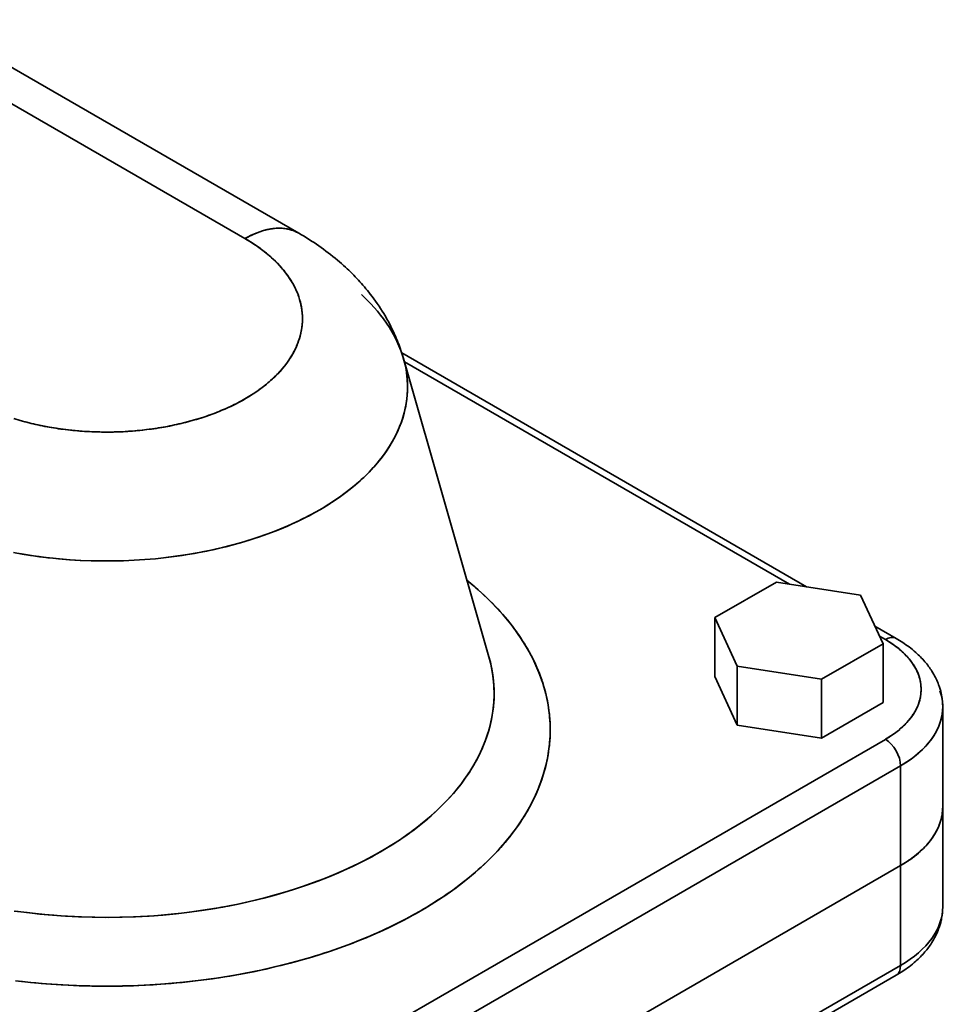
# Model space of a CAD drawing. Header units: inches. Extents: x 4039 to 5286, y 462 to 1855.
# Tile 26 of 26: x 5098 to 5227, y 1708 to 1845. Entities that reach past the tile are written whole.
import ezdxf

# ---------------------------------------------------------------- set-up
doc = ezdxf.new("R2010")
doc.units = ezdxf.units.IN
doc.header["$MEASUREMENT"] = 0

msp = doc.modelspace()

# ---------------------------------------------------------------- linework, layer by layer
at = {"color": 7, "lineweight": 35}
for p, q in [((5085.39, 1844.77), (5136.83, 1815.07)), ((5077.89, 1844.02), (5129.33, 1814.33)), ((5077.89, 1844.02), (5129.33, 1814.33)), ((5151.14, 1798.43), (5207.45, 1765.92)), ((5151.38, 1797.64), (5163.26, 1756.18)), ((5205.05, 1766.29), (5151.5, 1797.21)), ((5205.05, 1766.29), (5151.5, 1797.21)), ((5112.33, 1683.46), (5218.4, 1744.7)), ((5112.33, 1683.46), (5218.4, 1744.7)), ((5114.46, 1679.79), (5220.52, 1741.03)), ((5220.52, 1741.03), (5114.46, 1679.79)), ((5114.46, 1665.91), (5220.52, 1727.15)), ((5220.52, 1727.15), (5114.46, 1665.91)), ((5220.52, 1727.15), (5114.46, 1665.91)), ((5114.46, 1665.91), (5220.52, 1727.15)), ((5188.7, 1694.9), (5220.52, 1713.27)), ((5220.52, 1713.27), (5188.7, 1694.9)), ((5219.9, 1711.89), (5193.77, 1696.81))]:
    msp.add_line(p, q, dxfattribs=at)
at = {"color": 7, "lineweight": 35, "ltscale": 0.247487}
for p, q in [((5203.24, 1766.57), (5194.67, 1761.62)), ((5194.67, 1761.62), (5203.24, 1766.57)), ((5209.52, 1744.88), (5218.09, 1749.83)), ((5209.52, 1744.88), (5218.09, 1749.83))]:
    msp.add_line(p, q, dxfattribs=at)
at = {"color": 7, "lineweight": 35, "ltscale": 0.296265}
for p, q in [((5214.95, 1764.76), (5203.24, 1766.57)), ((5203.24, 1766.57), (5214.95, 1764.76))]:
    msp.add_line(p, q, dxfattribs=at)
at = {"color": 7, "lineweight": 35, "ltscale": 0.186353}
for p, q in [((5218.09, 1757.99), (5214.95, 1764.76)), ((5214.95, 1764.76), (5218.09, 1757.99))]:
    msp.add_line(p, q, dxfattribs=at)
at = {"color": 7, "lineweight": 35, "ltscale": 0.186355}
for p, q in [((5194.67, 1761.62), (5197.81, 1754.86)), ((5197.81, 1754.86), (5194.67, 1761.62)), ((5194.67, 1753.45), (5197.81, 1746.69)), ((5194.67, 1753.45), (5197.81, 1746.69))]:
    msp.add_line(p, q, dxfattribs=at)
at = {"color": 7, "lineweight": 35, "ltscale": 0.204123}
for p, q in [((5194.67, 1753.45), (5194.67, 1761.62)), ((5194.67, 1761.62), (5194.67, 1753.45)), ((5197.81, 1746.69), (5197.81, 1754.86)), ((5197.81, 1754.86), (5197.81, 1746.69)), ((5209.52, 1744.88), (5209.52, 1753.05)), ((5209.52, 1753.05), (5209.52, 1744.88))]:
    msp.add_line(p, q, dxfattribs=at)
at = {"color": 7, "lineweight": 35, "ltscale": 0.084821}
msp.add_line((5216.96, 1760.43), (5219.9, 1758.73), dxfattribs=at)
at = {"color": 7, "lineweight": 35, "ltscale": 0.247489}
for p, q in [((5209.52, 1753.05), (5218.09, 1757.99)), ((5218.09, 1757.99), (5209.52, 1753.05))]:
    msp.add_line(p, q, dxfattribs=at)
at = {"color": 7, "lineweight": 35, "ltscale": 0.022952}
msp.add_line((5218.4, 1758.58), (5217.61, 1759.04), dxfattribs=at)
msp.add_line((5218.4, 1758.58), (5217.61, 1759.04), dxfattribs=at)
at = {"color": 7, "lineweight": 35, "ltscale": 0.204126}
for p, q in [((5218.09, 1749.83), (5218.09, 1757.99)), ((5218.09, 1757.99), (5218.09, 1749.83))]:
    msp.add_line(p, q, dxfattribs=at)
at = {"color": 7, "lineweight": 35, "ltscale": 0.296262}
for p, q in [((5197.81, 1754.86), (5209.52, 1753.05)), ((5209.52, 1753.05), (5197.81, 1754.86)), ((5197.81, 1746.69), (5209.52, 1744.88)), ((5197.81, 1746.69), (5209.52, 1744.88))]:
    msp.add_line(p, q, dxfattribs=at)
at = {"color": 7, "lineweight": 35, "ltscale": 0.347012}
for p, q in [((5226.38, 1735.31), (5226.38, 1749.19)), ((5220.52, 1713.27), (5220.52, 1727.15)), ((5220.52, 1727.15), (5220.52, 1713.27))]:
    msp.add_line(p, q, dxfattribs=at)
at = {"color": 7, "lineweight": 35, "ltscale": 0.347009}
for p, q in [((5220.52, 1741.03), (5220.52, 1727.15)), ((5220.52, 1727.15), (5220.52, 1741.03)), ((5226.38, 1721.43), (5226.38, 1735.31))]:
    msp.add_line(p, q, dxfattribs=at)
at = {"color": 7, "lineweight": 35, "ltscale": 0.000165}
msp.add_line((5164.9, 1729.67), (5164.9, 1729.68), dxfattribs=at)
at = {"color": 7, "lineweight": 35}
for points in [[(5129.33, 1814.33), (5129.48, 1814.41), (5129.62, 1814.49), (5129.81, 1814.59), (5130.01, 1814.69), (5130.2, 1814.79), (5130.44, 1814.9), (5130.67, 1815), (5130.91, 1815.1), (5131.14, 1815.19), (5131.38, 1815.28), (5131.64, 1815.36), (5131.89, 1815.44), (5132.15, 1815.51), (5132.41, 1815.58), (5132.54, 1815.6), (5132.67, 1815.63), (5132.79, 1815.65), (5132.92, 1815.68), (5133.09, 1815.7), (5133.26, 1815.72), (5133.42, 1815.74), (5133.66, 1815.76), (5133.89, 1815.77), (5134.12, 1815.77), (5134.23, 1815.77), (5134.34, 1815.77), (5134.52, 1815.76), (5134.7, 1815.74), (5134.88, 1815.72), (5135.05, 1815.69), (5135.23, 1815.66), (5135.42, 1815.62), (5135.6, 1815.58), (5135.79, 1815.52), (5135.97, 1815.46), (5136.15, 1815.4), (5136.32, 1815.32), (5136.5, 1815.24), (5136.67, 1815.16), (5136.83, 1815.07)], [(5097.78, 1789.11), (5098.38, 1788.94), (5098.98, 1788.78), (5099.59, 1788.63), (5100.05, 1788.52), (5100.51, 1788.42), (5101.45, 1788.23), (5102.39, 1788.06), (5103.34, 1787.91), (5104.3, 1787.78), (5105.26, 1787.67), (5106.23, 1787.58), (5107.2, 1787.51), (5108.17, 1787.46), (5109.15, 1787.44), (5110.12, 1787.43), (5111.13, 1787.44), (5112.13, 1787.47), (5113.14, 1787.53), (5114.14, 1787.61), (5115.13, 1787.71), (5115.63, 1787.76), (5116.12, 1787.83), (5116.78, 1787.92), (5117.43, 1788.02), (5118.08, 1788.13), (5118.81, 1788.26), (5119.53, 1788.41), (5120.25, 1788.57), (5120.96, 1788.74), (5121.8, 1788.97), (5122.63, 1789.21), (5123.45, 1789.46), (5124.26, 1789.74), (5125.05, 1790.03), (5125.84, 1790.34), (5126.22, 1790.5), (5126.6, 1790.67), (5126.98, 1790.83), (5127.35, 1791), (5127.9, 1791.27), (5128.44, 1791.55), (5128.96, 1791.83), (5129.48, 1792.13), (5130.06, 1792.48), (5130.62, 1792.84), (5131.17, 1793.22), (5131.7, 1793.6), (5132.21, 1794), (5132.7, 1794.41), (5132.94, 1794.62), (5133.17, 1794.83), (5133.4, 1795.04), (5133.62, 1795.26), (5133.94, 1795.58), (5134.25, 1795.92), (5134.54, 1796.25), (5134.82, 1796.6), (5135.14, 1797.01), (5135.44, 1797.44), (5135.72, 1797.87), (5135.98, 1798.3), (5136.22, 1798.74), (5136.33, 1798.97), (5136.43, 1799.19), (5136.56, 1799.49), (5136.68, 1799.79), (5136.79, 1800.09), (5136.91, 1800.44), (5137.01, 1800.78), (5137.09, 1801.13), (5137.16, 1801.48), (5137.23, 1801.89), (5137.28, 1802.31), (5137.31, 1802.74), (5137.32, 1803.16), (5137.32, 1803.58), (5137.29, 1804), (5137.24, 1804.42), (5137.17, 1804.84), (5137.09, 1805.25), (5136.98, 1805.67), (5136.87, 1806.04), (5136.75, 1806.4), (5136.61, 1806.77), (5136.46, 1807.13), (5136.29, 1807.48), (5136.18, 1807.7), (5136.06, 1807.93), (5135.81, 1808.36), (5135.54, 1808.79), (5135.24, 1809.22), (5134.98, 1809.57), (5134.71, 1809.92), (5134.42, 1810.26), (5134.12, 1810.59), (5133.84, 1810.89), (5133.55, 1811.18), (5133.25, 1811.46), (5133.02, 1811.67), (5132.79, 1811.88), (5132.3, 1812.29), (5131.8, 1812.69), (5131.27, 1813.08), (5130.73, 1813.45), (5130.17, 1813.82), (5129.59, 1814.17), (5129.33, 1814.33)], [(5129.33, 1814.33), (5129.71, 1814.1), (5130.08, 1813.88), (5130.44, 1813.65), (5130.79, 1813.41), (5131.14, 1813.18), (5131.47, 1812.93), (5131.64, 1812.81), (5131.8, 1812.69), (5132.04, 1812.5), (5132.28, 1812.31), (5132.51, 1812.12), (5132.73, 1811.93)], [(5151.38, 1797.64), (5151.29, 1797.93), (5151.21, 1798.21), (5151.11, 1798.5), (5151.02, 1798.79), (5150.92, 1799.07), (5150.82, 1799.35), (5150.72, 1799.63), (5150.61, 1799.91), (5150.5, 1800.19), (5150.38, 1800.46), (5150.27, 1800.74), (5150.14, 1801.01), (5150.02, 1801.28), (5149.89, 1801.55), (5149.77, 1801.82), (5149.63, 1802.09), (5149.52, 1802.32), (5149.4, 1802.55), (5149.27, 1802.78), (5149.15, 1803), (5149.02, 1803.23), (5148.9, 1803.45), (5148.77, 1803.67), (5148.63, 1803.9), (5148.42, 1804.25), (5148.19, 1804.6), (5147.97, 1804.94), (5147.73, 1805.29), (5147.5, 1805.62), (5147.25, 1805.96), (5147.01, 1806.29), (5146.76, 1806.62), (5146.56, 1806.87), (5146.36, 1807.12), (5146.16, 1807.36), (5145.95, 1807.61), (5145.74, 1807.85), (5145.53, 1808.09), (5145.32, 1808.32), (5145.11, 1808.56), (5144.89, 1808.79), (5144.67, 1809.02), (5144.45, 1809.25), (5144.22, 1809.47), (5144, 1809.7), (5143.77, 1809.92), (5143.54, 1810.14), (5143.31, 1810.35), (5143.03, 1810.6), (5142.75, 1810.85), (5142.48, 1811.09), (5142.19, 1811.33), (5141.88, 1811.59), (5141.56, 1811.85), (5141.24, 1812.1), (5140.92, 1812.35), (5140.59, 1812.6), (5140.27, 1812.84), (5139.94, 1813.08), (5139.6, 1813.31), (5139.27, 1813.54), (5138.93, 1813.77), (5138.59, 1813.99), (5138.24, 1814.22), (5137.9, 1814.43), (5137.55, 1814.65), (5137.19, 1814.86), (5136.83, 1815.07)], [(5145.53, 1806.56), (5145.87, 1806.24), (5146.2, 1805.91), (5146.53, 1805.58), (5146.85, 1805.25), (5147.32, 1804.74), (5147.76, 1804.22), (5148.19, 1803.7), (5148.6, 1803.16), (5149.02, 1802.56), (5149.43, 1801.95), (5149.8, 1801.32), (5150.15, 1800.69), (5150.46, 1800.06), (5150.75, 1799.41), (5151.01, 1798.76), (5151.24, 1798.1), (5151.43, 1797.44), (5151.6, 1796.78), (5151.73, 1796.11), (5151.78, 1795.77), (5151.83, 1795.44), (5151.88, 1794.99), (5151.91, 1794.54), (5151.93, 1794.08), (5151.94, 1793.58), (5151.93, 1793.07), (5151.89, 1792.56), (5151.84, 1792.06), (5151.8, 1791.72), (5151.75, 1791.38), (5151.69, 1791.05), (5151.62, 1790.71), (5151.46, 1790.04), (5151.27, 1789.38), (5151.05, 1788.72), (5150.79, 1788.07), (5150.51, 1787.42), (5150.2, 1786.79), (5149.86, 1786.16), (5149.49, 1785.53), (5149.09, 1784.92), (5148.67, 1784.32), (5148.22, 1783.72), (5147.74, 1783.14), (5147.24, 1782.56), (5146.72, 1782), (5146.18, 1781.45), (5145.84, 1781.13), (5145.51, 1780.81), (5145.15, 1780.49), (5144.78, 1780.17), (5144.05, 1779.56), (5143.28, 1778.96), (5142.49, 1778.39), (5141.7, 1777.85), (5140.89, 1777.32), (5140.06, 1776.82), (5139.21, 1776.33), (5138.35, 1775.85), (5137.46, 1775.4), (5136.93, 1775.14), (5136.38, 1774.88), (5135.28, 1774.38), (5134.16, 1773.91), (5133.02, 1773.46), (5131.86, 1773.04), (5131.22, 1772.82), (5130.59, 1772.61), (5129.3, 1772.21), (5128, 1771.83), (5126.68, 1771.49), (5125.35, 1771.17), (5124.01, 1770.88), (5122.66, 1770.62), (5121.31, 1770.39), (5120.57, 1770.28), (5119.84, 1770.17), (5118.36, 1769.98), (5116.88, 1769.82), (5115.39, 1769.7), (5113.9, 1769.6), (5112.4, 1769.54), (5110.91, 1769.5), (5109.41, 1769.5), (5107.91, 1769.53), (5106.42, 1769.59), (5104.9, 1769.68), (5103.4, 1769.8), (5102.64, 1769.88), (5101.89, 1769.96), (5100.7, 1770.11), (5099.51, 1770.27), (5098.32, 1770.46), (5097.14, 1770.67)], [(5097.97, 1770.52), (5099.35, 1770.3), (5100.74, 1770.1), (5102.14, 1769.93), (5103.54, 1769.79), (5105.01, 1769.67), (5106.49, 1769.58), (5107.98, 1769.53), (5109.46, 1769.5), (5110.95, 1769.5), (5112.44, 1769.54), (5113.92, 1769.6), (5115.4, 1769.7), (5116.87, 1769.82), (5117.61, 1769.9), (5118.34, 1769.98), (5119.67, 1770.15), (5120.99, 1770.34), (5122.31, 1770.56), (5123.61, 1770.8), (5124.9, 1771.07), (5126.18, 1771.37), (5127.45, 1771.68), (5128.7, 1772.03), (5129.93, 1772.4), (5131.15, 1772.79), (5132.35, 1773.22), (5133.52, 1773.66), (5134.11, 1773.89), (5134.68, 1774.13), (5135.24, 1774.36), (5135.8, 1774.61), (5136.63, 1774.99), (5137.44, 1775.39), (5138.24, 1775.8), (5139.03, 1776.22), (5139.91, 1776.72), (5140.76, 1777.24), (5141.6, 1777.78), (5142.41, 1778.33), (5143.19, 1778.9), (5143.95, 1779.48), (5144.68, 1780.08), (5145.34, 1780.66), (5145.98, 1781.26), (5146.6, 1781.87), (5147.18, 1782.49), (5147.74, 1783.13), (5148, 1783.45), (5148.26, 1783.78), (5148.59, 1784.21), (5148.91, 1784.66), (5149.21, 1785.1), (5149.59, 1785.71), (5149.95, 1786.32), (5150.27, 1786.94), (5150.57, 1787.56), (5150.84, 1788.19), (5151.08, 1788.82), (5151.29, 1789.46), (5151.48, 1790.11), (5151.63, 1790.75), (5151.75, 1791.38), (5151.84, 1792), (5151.9, 1792.63), (5151.93, 1793.26), (5151.94, 1793.89), (5151.92, 1794.52), (5151.86, 1795.15), (5151.78, 1795.77), (5151.68, 1796.4), (5151.54, 1797.02), (5151.38, 1797.64)], [(5160.22, 1766.8), (5161.29, 1765.91), (5162.31, 1765), (5163.3, 1764.06), (5163.78, 1763.58), (5164.24, 1763.1), (5164.7, 1762.61), (5165.13, 1762.12), (5165.84, 1761.28), (5166.52, 1760.43), (5167.15, 1759.57), (5167.76, 1758.69), (5168.32, 1757.8), (5168.84, 1756.89), (5169.35, 1755.94), (5169.8, 1754.98), (5170.21, 1754.01), (5170.58, 1753.02), (5170.75, 1752.52), (5170.9, 1752.02), (5171.04, 1751.53), (5171.17, 1751.03), (5171.34, 1750.28), (5171.48, 1749.52), (5171.6, 1748.76), (5171.69, 1748), (5171.76, 1747.01), (5171.78, 1746.01), (5171.76, 1745.02), (5171.68, 1744.03), (5171.56, 1743.04), (5171.39, 1742.05), (5171.18, 1741.07), (5170.92, 1740.09), (5170.61, 1739.12), (5170.26, 1738.16), (5169.86, 1737.21), (5169.42, 1736.26), (5168.91, 1735.28), (5168.35, 1734.31), (5167.74, 1733.35), (5167.09, 1732.41), (5166.4, 1731.48), (5165.67, 1730.57), (5164.9, 1729.68), (5164.09, 1728.8), (5163.24, 1727.94), (5162.31, 1727.06), (5161.34, 1726.2), (5160.34, 1725.36), (5159.3, 1724.54), (5158.22, 1723.74), (5157.11, 1722.96), (5156.21, 1722.36), (5155.28, 1721.77), (5154.34, 1721.2), (5153.62, 1720.78), (5152.89, 1720.37), (5151.41, 1719.57), (5149.9, 1718.81), (5148.47, 1718.13), (5147.01, 1717.48), (5145.53, 1716.86), (5144.03, 1716.27), (5142.5, 1715.71), (5141.22, 1715.26), (5139.92, 1714.83), (5138.61, 1714.43), (5137.62, 1714.14), (5136.62, 1713.85), (5135.62, 1713.58), (5134.61, 1713.33), (5132.68, 1712.86), (5130.73, 1712.44), (5128.77, 1712.06), (5126.79, 1711.72), (5124.8, 1711.41), (5122.8, 1711.15), (5120.79, 1710.92), (5118.67, 1710.73), (5116.55, 1710.58), (5114.42, 1710.47), (5112.29, 1710.4), (5110.16, 1710.38), (5108.03, 1710.4), (5105.9, 1710.46), (5103.77, 1710.56), (5101.65, 1710.71), (5099.53, 1710.9), (5097.42, 1711.13)], [(5226.38, 1749.19), (5226.38, 1749.37), (5226.37, 1749.54), (5226.36, 1749.72), (5226.35, 1749.9), (5226.33, 1750.07), (5226.32, 1750.25), (5226.29, 1750.42), (5226.27, 1750.59), (5226.23, 1750.77), (5226.2, 1750.95), (5226.17, 1751.1), (5226.14, 1751.24), (5226.1, 1751.38), (5226.06, 1751.53), (5226.02, 1751.67), (5225.98, 1751.81), (5225.93, 1751.95), (5225.89, 1752.09), (5225.81, 1752.3), (5225.73, 1752.5), (5225.65, 1752.71), (5225.56, 1752.91), (5225.47, 1753.11), (5225.37, 1753.31), (5225.26, 1753.51), (5225.16, 1753.7), (5225.02, 1753.94), (5224.87, 1754.18), (5224.76, 1754.35), (5224.65, 1754.52), (5224.53, 1754.69), (5224.41, 1754.85), (5224.29, 1755.02), (5224.16, 1755.18), (5224.03, 1755.33), (5223.9, 1755.49), (5223.75, 1755.66), (5223.6, 1755.83), (5223.45, 1755.99), (5223.29, 1756.15), (5223.13, 1756.31), (5222.97, 1756.47), (5222.8, 1756.62), (5222.64, 1756.77), (5222.41, 1756.97), (5222.18, 1757.17), (5221.94, 1757.36), (5221.7, 1757.54), (5221.48, 1757.7), (5221.26, 1757.86), (5221.04, 1758.02), (5220.81, 1758.17), (5220.59, 1758.31), (5220.36, 1758.46), (5220.13, 1758.59), (5219.9, 1758.73)], [(5097.24, 1720.83), (5099.01, 1720.6), (5100.79, 1720.4), (5102.57, 1720.24), (5104.36, 1720.12), (5106.15, 1720.02), (5108.07, 1719.96), (5109.99, 1719.94), (5111.91, 1719.96), (5113.83, 1720.02), (5114.79, 1720.06), (5115.75, 1720.12), (5116.7, 1720.18), (5117.65, 1720.26), (5119.08, 1720.38), (5120.51, 1720.54), (5121.92, 1720.71), (5123.33, 1720.9), (5125.16, 1721.19), (5126.06, 1721.35), (5126.97, 1721.52), (5128.17, 1721.75), (5129.36, 1722.01), (5130.54, 1722.28), (5131.95, 1722.63), (5133.34, 1723), (5134.72, 1723.4), (5136.09, 1723.82), (5137.45, 1724.26), (5138.87, 1724.77), (5140.28, 1725.3), (5141.66, 1725.86), (5143.02, 1726.44), (5144.36, 1727.06), (5145.67, 1727.7), (5146.95, 1728.37), (5147.57, 1728.72), (5148.19, 1729.07), (5149.01, 1729.55), (5149.81, 1730.05), (5150.59, 1730.55), (5151.68, 1731.29), (5152.22, 1731.67), (5152.74, 1732.06), (5153.25, 1732.45), (5153.76, 1732.84), (5154.5, 1733.45), (5155.21, 1734.07), (5155.91, 1734.7), (5156.58, 1735.34), (5157.32, 1736.09), (5158.02, 1736.86), (5158.69, 1737.64), (5159.33, 1738.43), (5159.93, 1739.24), (5160.49, 1740.06), (5160.76, 1740.48), (5161.01, 1740.9), (5161.47, 1741.69), (5161.89, 1742.5), (5162.27, 1743.31), (5162.62, 1744.13), (5162.93, 1744.96), (5163.2, 1745.8), (5163.43, 1746.64), (5163.53, 1747.06), (5163.62, 1747.48), (5163.73, 1748.05), (5163.81, 1748.62), (5163.88, 1749.19), (5163.95, 1749.96), (5163.98, 1750.75), (5163.98, 1751.53), (5163.94, 1752.31), (5163.87, 1753.09), (5163.77, 1753.86), (5163.63, 1754.64), (5163.46, 1755.41), (5163.26, 1756.18)], [(5163.26, 1756.18), (5163.48, 1755.35), (5163.66, 1754.51), (5163.8, 1753.67), (5163.9, 1752.83), (5163.96, 1751.98), (5163.99, 1751.13), (5163.97, 1750.29), (5163.91, 1749.44), (5163.81, 1748.6), (5163.68, 1747.76), (5163.5, 1746.92), (5163.29, 1746.09), (5163.03, 1745.26), (5162.74, 1744.44), (5162.51, 1743.87), (5162.27, 1743.3), (5162, 1742.73), (5161.79, 1742.3), (5161.57, 1741.88), (5161.11, 1741.05), (5160.6, 1740.23), (5160.05, 1739.42), (5159.47, 1738.62), (5158.86, 1737.84), (5158.31, 1737.18), (5157.73, 1736.53), (5157.13, 1735.9), (5156.5, 1735.27), (5156.08, 1734.86), (5155.65, 1734.46), (5155.2, 1734.05), (5154.74, 1733.65), (5153.8, 1732.88), (5152.84, 1732.13), (5151.84, 1731.41), (5150.82, 1730.7), (5149.77, 1730.02), (5148.69, 1729.36), (5147.58, 1728.73), (5146.45, 1728.11), (5145.79, 1727.77), (5145.12, 1727.43), (5144.43, 1727.09), (5143.73, 1726.77), (5142.33, 1726.14), (5140.9, 1725.55), (5139.45, 1724.98), (5138.04, 1724.47), (5136.62, 1723.99), (5135.18, 1723.53), (5133.72, 1723.11), (5132.25, 1722.71), (5130.76, 1722.33), (5129.57, 1722.06), (5128.36, 1721.8), (5127.15, 1721.55), (5126.23, 1721.38), (5125.32, 1721.22), (5124.4, 1721.07), (5123.47, 1720.93), (5121.62, 1720.67), (5119.75, 1720.45), (5117.88, 1720.27), (5116, 1720.13), (5114.12, 1720.03), (5112.24, 1719.97), (5110.35, 1719.94), (5108.46, 1719.96), (5106.58, 1720.01), (5104.66, 1720.1), (5103.7, 1720.16), (5102.74, 1720.23), (5101.47, 1720.34), (5100.2, 1720.46), (5098.94, 1720.61), (5097.42, 1720.81)], [(5224.86, 1730.89), (5225, 1731.1), (5225.14, 1731.32), (5225.28, 1731.53), (5225.4, 1731.74), (5225.52, 1731.96), (5225.63, 1732.18), (5225.73, 1732.4), (5225.83, 1732.62), (5225.91, 1732.84), (5226, 1733.06)], [(5223.01, 1728.9), (5223.25, 1729.11), (5223.48, 1729.32), (5223.7, 1729.54), (5223.91, 1729.76), (5224.12, 1729.98), (5224.22, 1730.09), (5224.32, 1730.2), (5224.46, 1730.37), (5224.6, 1730.55), (5224.73, 1730.72), (5224.86, 1730.89)], [(5219.9, 1711.89), (5220.13, 1712.03), (5220.36, 1712.17), (5220.59, 1712.31), (5220.82, 1712.46), (5221.04, 1712.61), (5221.26, 1712.76), (5221.48, 1712.92), (5221.7, 1713.08), (5221.94, 1713.27), (5222.18, 1713.46), (5222.41, 1713.65), (5222.64, 1713.85), (5222.8, 1714), (5222.97, 1714.15), (5223.13, 1714.31), (5223.29, 1714.47), (5223.45, 1714.63), (5223.6, 1714.8), (5223.75, 1714.96), (5223.9, 1715.13), (5224.03, 1715.29), (5224.16, 1715.45), (5224.29, 1715.61), (5224.41, 1715.77), (5224.53, 1715.94), (5224.65, 1716.1), (5224.76, 1716.27), (5224.87, 1716.44), (5225.02, 1716.68), (5225.16, 1716.92), (5225.26, 1717.11), (5225.37, 1717.31), (5225.47, 1717.51), (5225.56, 1717.71), (5225.65, 1717.91), (5225.73, 1718.12), (5225.81, 1718.33), (5225.89, 1718.54), (5225.93, 1718.68), (5225.98, 1718.82), (5226.02, 1718.96), (5226.06, 1719.1), (5226.1, 1719.24), (5226.14, 1719.38), (5226.17, 1719.53), (5226.2, 1719.67), (5226.23, 1719.85), (5226.27, 1720.03), (5226.29, 1720.2), (5226.32, 1720.38), (5226.33, 1720.55), (5226.35, 1720.73), (5226.36, 1720.9), (5226.37, 1721.08), (5226.38, 1721.26), (5226.38, 1721.43)]]:
    msp.add_lwpolyline(points, dxfattribs=at)
for centre, radius, start, end in [((5121.53, 1798.93), 17.16, 42.8531, 49.2387), ((5123.49, 1800.74), 14.49, 35.7177, 42.8637), ((5125.23, 1801.99), 12.35, 27.7737, 35.7224), ((5126.64, 1802.74), 10.75, 19.0499, 27.7686), ((5127.64, 1803.09), 9.69, 9.6892, 19.0312), ((5128.16, 1803.18), 9.17, 359.9646, 9.6588), ((5128.15, 1803.19), 9.17, 350.236, 359.9292), ((5127.63, 1803.28), 9.7, 340.8668, 350.2055), ((5126.63, 1803.63), 10.76, 332.1341, 340.8482), ((5125.21, 1804.39), 12.37, 324.1861, 332.1287), ((5123.46, 1805.65), 14.53, 317.0531, 324.1909), ((5121.5, 1807.47), 17.2, 310.6864, 317.0639), ((5119.44, 1809.85), 20.35, 304.9976, 310.6997), ((5117.42, 1812.74), 23.88, 299.8863, 305.0111), ((5113.87, 1819.51), 31.53, 291.0107, 295.2654), ((5115.53, 1816.01), 27.66, 295.254, 299.8992), ((5112.5, 1823.05), 35.33, 287.0786, 291.0208), ((5108.61, 1826.42), 38.85, 252.8849, 256.5859), ((5109.33, 1829.43), 41.95, 256.5778, 260.0927), ((5109.77, 1831.89), 44.45, 260.0854, 263.4659), ((5110.3, 1831.92), 44.48, 276.5166, 279.8941), ((5110.73, 1829.46), 41.98, 279.8868, 283.3981), ((5111.46, 1826.44), 38.87, 283.3901, 287.0875), ((5109.97, 1833.64), 46.21, 263.4591, 266.7522), ((5110.03, 1834.55), 47.12, 266.7457, 269.9955), ((5110.04, 1834.55), 47.13, 269.9889, 273.2385), ((5110.09, 1833.66), 46.23, 273.232, 276.5236), ((5132.89, 1732.86), 43.57, 49.1762, 51.1631), ((5136.01, 1736.38), 38.87, 42.8873, 49.2673), ((5140.44, 1740.49), 32.83, 35.7576, 42.8981), ((5144.39, 1743.32), 27.96, 27.8168, 35.7624), ((5211.54, 1746.56), 13.84, 50.2064, 60.2801), ((5213.76, 1749.23), 10.36, 39.6087, 50.1985), ((5147.6, 1745.02), 24.34, 19.0943, 27.8114), ((5215.51, 1750.69), 8.09, 28.9819, 39.5559), ((5216.67, 1751.34), 6.76, 19.155, 28.9077), ((5149.86, 1745.81), 21.94, 9.7345, 19.0758), ((5217.53, 1751.63), 5.85, 0.1383, 19.2905), ((5217.53, 1751.66), 5.84, 340.7281, 359.8626), ((5216.95, 1751.83), 6.46, 335.2225, 343.5215), ((5217.39, 1751.69), 6, 343.5618, 348.9225), ((5151.04, 1746.02), 20.74, 0.0077, 9.704), ((5215.51, 1752.59), 8.08, 320.4546, 331.0331), ((5216.67, 1751.94), 6.75, 331.1074, 340.8627), ((5213.76, 1754.05), 10.36, 309.8067, 320.4015), ((5151.03, 1746.04), 20.75, 350.2759, 359.9722), ((5211.54, 1756.73), 13.85, 299.7216, 309.7967), ((5149.86, 1746.25), 21.94, 340.9037, 350.2453), ((5147.59, 1747.04), 24.34, 332.1684, 340.8851), ((5144.38, 1748.74), 27.98, 324.2179, 332.1631), ((5219.5, 1735.33), 6.88, 340.7322, 359.8625), ((5219.66, 1735.31), 6.72, 350.2849, 359.9823), ((5219.28, 1735.38), 7.11, 340.9119, 350.2543), ((5140.43, 1751.58), 32.84, 317.0824, 324.2228), ((5217.51, 1736.19), 9.06, 324.2277, 332.1715), ((5218.55, 1735.64), 7.88, 332.1768, 340.8934), ((5216.23, 1737.11), 10.64, 317.0945, 324.2327), ((5136, 1755.7), 38.89, 310.7137, 317.0932), ((5214.79, 1738.44), 12.59, 310.7278, 317.1053), ((5212.54, 1741.15), 16.12, 299.6787, 310.5038), ((5211.8, 1742.29), 17.47, 299.9264, 305.0524), ((5213.29, 1740.18), 14.89, 305.0389, 310.7411), ((5131.35, 1761.08), 46.01, 305.0241, 310.7269), ((5126.76, 1767.6), 53.98, 299.9118, 305.038), ((5122.49, 1775), 62.52, 295.277, 299.9244), ((5118.73, 1782.93), 71.3, 291.0319, 295.2884), ((5115.63, 1790.97), 79.92, 287.0982, 291.042), ((5113.25, 1798.64), 87.94, 283.4079, 287.1072), ((5111.61, 1805.46), 94.96, 279.9018, 283.416), ((5110.63, 1811.01), 100.6, 276.528, 279.9092), ((5109.9, 1814.93), 104.54, 263.4591, 266.7548), ((5110.03, 1816.97), 106.59, 266.7483, 270.0012), ((5110.04, 1817), 106.62, 269.9947, 273.2467), ((5110.17, 1814.95), 104.56, 273.24, 276.5348)]:
    msp.add_arc(centre, radius, start, end, dxfattribs=at)
for centre, major_axis, ratio, start_param, end_param in [((5129.33, 1802.08), (-7.5, -12.99), 0.57735, 3.141541, 3.926991), ((5218.4, 1756.13), (-1.5, -2.6), 0.57735, 3.141584, 3.926991), ((5218.4, 1756.13), (-1.5, -2.6), 0.57735, 3.141593, 3.926991), ((5206.38, 1751.64), (17, 0), 0.577328, 6.171006, 7.068516), ((5206.38, 1749.19), (20, 0), 0.57735, 5.497787, 6.479539), ((5206.38, 1751.64), (17, 0), 0.577356, 5.497768, 6.023663), ((5206.38, 1749.19), (20, 0), 0.57735, 5.497787, 6.283185), ((5218.4, 1742.25), (1.5, -2.6), 0.57735, 0.785398, 2.356194), ((5218.4, 1742.25), (1.5, -2.6), 0.57735, 0.785398, 2.356194), ((5206.38, 1735.31), (20, 0), 0.57735, 5.497787, 6.283185), ((5206.38, 1735.31), (20, 0), 0.57735, 5.497787, 6.283185), ((5206.38, 1721.43), (20, 0), 0.57735, 5.497787, 6.283185), ((5206.38, 1721.43), (20, 0), 0.57735, 5.497787, 6.283185), ((5218.4, 1714.49), (1.5, -2.6), 0.57735, 0, 0.785398), ((5218.4, 1714.49), (1.5, -2.6), 0.57735, 0.000009, 0.785398)]:
    msp.add_ellipse(centre, major_axis=major_axis, ratio=ratio, start_param=start_param, end_param=end_param, dxfattribs=at)

doc.saveas('drawing.dxf')
